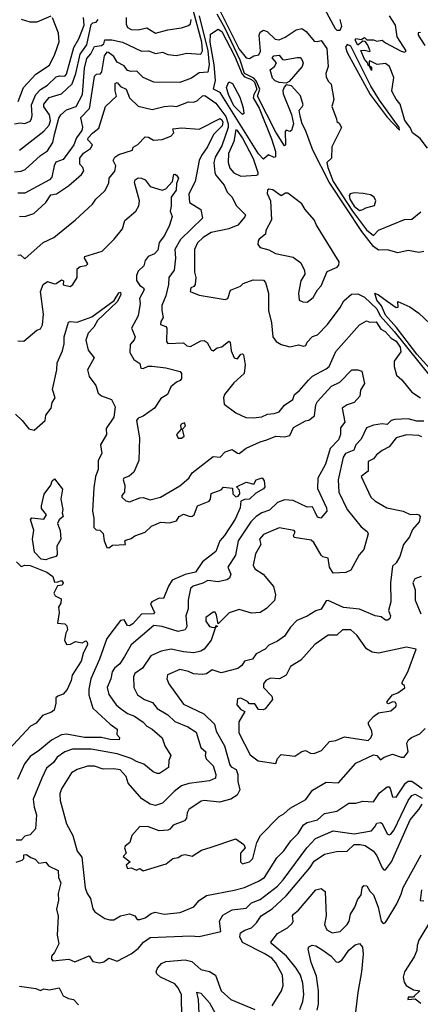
# Model space of a CAD drawing. Extents: x 1995148 to 2088947, y 769131 to 906009.
# Tile 149 of 256: x 2010806 to 2013104, y 822038 to 827683. Entities that reach past the tile are written whole.
import ezdxf

# ---------------------------------------------------------------- set-up
doc = ezdxf.new("R2010")
doc.units = 0

msp = doc.modelspace()

# ---------------------------------------------------------------- linework, layer by layer
at = {"layer": '0CON05XD'}
for points in [[(2010775, 826811.4), (2010815, 826814.4), (2010836.2, 826823.8), (2010925, 826904.3), (2010965, 826931.4), (2010995, 826978.6), (2011004.5, 827025.5), (2011030.9, 827119.1), (2011041.9, 827138.1), (2011074.5, 827165.5), (2011128.9, 827185), (2011165.7, 827255), (2011177, 827405), (2011190.1, 827459.9), (2011213.2, 827486.8), (2011235, 827528.6), (2011275.8, 827535), (2011288.1, 827545), (2011295, 827567.1), (2011335, 827567.1), (2011395, 827554.5), (2011505, 827503.5), (2011545, 827504.4), (2011585, 827489.2), (2011625, 827496.9), (2011655, 827484.3), (2011705, 827476.9), (2011765, 827490.6), (2011845, 827485.7), (2011854.7, 827505.3), (2011851, 827555), (2011779, 827825)], [(2013125, 826353.3), (2013095, 826348.8), (2013035, 826360), (2012975, 826346.2), (2012916.4, 826363.6), (2012865, 826361.9), (2012835, 826382.7), (2012768.7, 826468.7), (2012581.1, 826751.1), (2012487.3, 826935), (2012445, 827050), (2012426, 827085), (2012415, 827130), (2012408.6, 827165), (2012427.3, 827182.7), (2012431.5, 827195), (2012416, 827246), (2012365, 827304), (2012335, 827308.8), (2012322.9, 827297.1), (2012315.6, 827275), (2012317.6, 827257.6), (2012365, 827140), (2012376.7, 827085), (2012365, 827047.5), (2012355, 827042.5), (2012335, 827050), (2012328.3, 827041.7), (2012330, 826965), (2012325, 826960), (2012275, 827037.5), (2012169.6, 827245), (2012182.9, 827285), (2012163.2, 827333.2), (2012148.4, 827348.4), (2012095, 827375.2), (2012070.6, 827450.6), (2011985, 827633), (2011939, 827715)], [(2011957.8, 827727.8), (2012065, 827514.6), (2012105, 827464), (2012125, 827460), (2012150, 827475), (2012178.3, 827481.7), (2012186.9, 827503.1), (2012178.8, 827595), (2012185, 827610.8), (2012205, 827622.2), (2012225, 827616.1), (2012272.2, 827572.2), (2012295, 827567.3), (2012328.1, 827581.9), (2012392.2, 827625), (2012425, 827632.5), (2012448.8, 827615), (2012495, 827560.8), (2012512.3, 827557.7), (2012535, 827563.3), (2012568.1, 827518.1), (2012576, 827415), (2012563, 827375), (2012563.2, 827355), (2012575, 827331.2), (2012593, 827313), (2012607.5, 827225), (2012597.5, 827185), (2012622.5, 827115), (2012625, 827100), (2012639.3, 827089.3), (2012652.5, 827065), (2012595.8, 826955), (2012595, 826890), (2012568.8, 826865), (2012572.9, 826835), (2012605, 826754.8), (2012714.4, 826585), (2012795, 826478.4), (2012835, 826445.5), (2012863.6, 826476.4), (2013013, 826537), (2013055, 826539.4), (2013107.7, 826582.3)], [(2012555, 827744.6), (2012615, 827632.4), (2012625, 827622.3), (2012645, 827623.3), (2012654.1, 827645), (2012644.8, 827685)], [(2010775, 827086), (2010807.7, 827092.3), (2010835, 827088.6), (2010865, 827101.4), (2010874.3, 827115), (2010876.6, 827133.4), (2010873.5, 827195), (2010898.5, 827255), (2010925, 827283.3), (2010965, 827307.8), (2011015, 827354.5), (2011035, 827361.1), (2011065, 827359.4), (2011075, 827370.8), (2011117, 827523), (2011145, 827572.9), (2011175, 827652), (2011171.7, 827695)], [(2011834.9, 827705), (2011884.6, 827505), (2011893.5, 827425), (2011885, 827382.5), (2011835, 827379.1), (2011792.2, 827347.8), (2011725, 827322.9), (2011575, 827325.7), (2011515, 827350.8), (2011477.8, 827387.8), (2011445, 827385.5), (2011425, 827392.5), (2011405, 827418.1), (2011365, 827438.8), (2011345, 827471.2), (2011315, 827495.2), (2011305, 827496.1), (2011290.9, 827475), (2011275, 827383.3), (2011265, 827370), (2011245, 827368.8), (2011233.4, 827356.6), (2011205, 827172.5), (2011155, 827120), (2011166.3, 827066.3), (2011162.5, 827047.5), (2011131, 827005), (2011117.2, 826965), (2011102.7, 826947.3), (2011055, 826882), (2011013.6, 826866.4), (2011003.4, 826845), (2010989.7, 826780.3), (2010977.5, 826765), (2010835, 826687.8), (2010795, 826687.8)], [(2010796.6, 827213.4), (2010826.7, 827295), (2010899.1, 827370.9), (2010976.8, 827423.2), (2011008.1, 827485), (2011033, 827557), (2011027.5, 827605), (2010994.3, 827694.3)], [(2010805, 826934.4), (2010945, 827043.3), (2010975, 827077.8), (2010982.5, 827105), (2010977.3, 827137.3), (2010945, 827182.9), (2010945, 827198.1), (2010975, 827237.5), (2011045, 827257.3), (2011106.8, 827315), (2011128.2, 827375), (2011152.1, 827485), (2011190.8, 827539.2), (2011215, 827656), (2011225, 827665.7), (2011245, 827668.6), (2011255.9, 827684.1)], [(2010985, 827703.8), (2010905, 827668), (2010865, 827669.2), (2010816.7, 827685)], [(2011417.5, 827695), (2011417.4, 827657.4), (2011425, 827638.9), (2011445, 827626.5), (2011485, 827625.8), (2011535, 827637.1), (2011585, 827605.7), (2011655, 827625.6), (2011735, 827635.6), (2011775, 827649.4), (2011785, 827659.2), (2011789.1, 827685)], [(2013145, 826946.5), (2013102.6, 827002.6), (2013060, 827035), (2013045.6, 827065.6), (2013016, 827105), (2012989.5, 827199.5), (2012965, 827226.7), (2012944.2, 827265), (2012940, 827275), (2012945, 827300), (2012951.7, 827351.7), (2012926.7, 827415), (2012905, 827432.5), (2012857, 827427), (2012815, 827447.5), (2012810, 827445), (2012810, 827420), (2012825, 827410), (2012825, 827392.5), (2012810, 827420), (2012805, 827420), (2012803.6, 827433.6), (2012785, 827457.5), (2012763.9, 827506.1), (2012785, 827508.8), (2012815, 827500), (2012817.5, 827505), (2012800.7, 827540.7), (2012788.3, 827558.3), (2012775, 827560), (2012745, 827536.7), (2012730, 827565), (2012735, 827575.8), (2012765, 827570), (2012785, 827580), (2012797.5, 827567.5), (2012835, 827568), (2012855, 827560), (2012885, 827566.2), (2012905, 827550), (2012995, 827503.3), (2013015, 827497.5), (2013022.5, 827505), (2012971.2, 827585), (2012962.3, 827652.3), (2012928, 827705)], [(2012205, 826882.5), (2012175, 826913.6), (2011956.7, 827265), (2011918, 827285), (2011929.1, 827335), (2011921.5, 827425), (2011899.4, 827555), (2011900.3, 827599.7), (2011945, 827628.8), (2011965, 827615.4), (2012037.9, 827475), (2012081.3, 827371.3), (2012095.5, 827355.5), (2012135, 827340.5), (2012152.4, 827325), (2012165.9, 827285), (2012149.1, 827255), (2012145.7, 827235), (2012179.3, 827175), (2012250.4, 827000.4), (2012273.1, 826926.9), (2012273.8, 826896.2), (2012265, 826892.5), (2012232.5, 826907.5), (2012205, 826882.5)], [(2013105, 827610), (2013091.7, 827608.3), (2013092.5, 827595), (2013131.2, 827535)], [(2012985, 827050), (2012983.8, 827065), (2012870.8, 827220.8), (2012821.1, 827301.1), (2012705, 827530.8), (2012685, 827541.7), (2012674.8, 827525), (2012684.1, 827495), (2012816.7, 827255), (2012914.1, 827124.1), (2012985, 827050)], [(2012335, 827320), (2012295, 827322.2), (2012271.9, 827331.9), (2012257.1, 827347.1), (2012243.5, 827395), (2012266.9, 827415), (2012278.9, 827435), (2012255, 827463.8), (2012263.3, 827475), (2012295, 827478.8), (2012314, 827455), (2012323.2, 827453.2), (2012397, 827467), (2012415.3, 827465.3), (2012424.4, 827455), (2012432.2, 827435), (2012427.3, 827415), (2012351.4, 827328.6), (2012335, 827320)], [(2010805, 826555.8), (2010835, 826554.3), (2010887.3, 826572.7), (2010955, 826634), (2010985, 826678.2), (2011016.2, 826683.8), (2011085, 826730.8), (2011161.2, 826795), (2011173.9, 826816.1), (2011167.5, 826835), (2011150.6, 826855), (2011150.7, 826889.3), (2011172.2, 826917.8), (2011212.2, 826945), (2011224.2, 826965), (2011196, 826995), (2011199.2, 827005), (2011225, 827034.2), (2011259.7, 827060.3), (2011298.5, 827185), (2011361.3, 827245), (2011352.7, 827275), (2011352.6, 827317.4), (2011365, 827322.3), (2011385, 827299.6), (2011417.2, 827285), (2011434.8, 827234.8), (2011485, 827187.8), (2011565, 827168.1), (2011635, 827185.6), (2011675, 827190), (2011705, 827185.5), (2011775, 827212.5), (2011805, 827210), (2011825, 827219.2), (2011855, 827246), (2011867.5, 827247.5), (2011932, 827205), (2011987.9, 827127.9), (2012001.3, 827085), (2012001.2, 827065), (2011965, 826960), (2011927.1, 826895), (2011920, 826865), (2011925, 826807.5), (2011931.5, 826791.5), (2011978.8, 826735), (2011996, 826695), (2012024.3, 826665), (2012047.4, 826617.4), (2012101.2, 826565), (2012097.3, 826552.7), (2012056.7, 826505), (2012005, 826484.4), (2011905, 826463.5), (2011858.1, 826435), (2011826.3, 826403.7), (2011808, 826365), (2011808, 826235), (2011816, 826205), (2011812.5, 826165), (2011805, 826152.5), (2011787.5, 826145), (2011783.3, 826125), (2011835, 826102.9), (2011985, 826079.2), (2012000, 826085), (2012015, 826133.3), (2012072.5, 826155), (2012088.8, 826171.2), (2012145, 826192), (2012205, 826190), (2012215.9, 826175.9), (2012234, 826115), (2012232.9, 826015), (2012251.2, 825945), (2012258.8, 825865), (2012277.9, 825837.9), (2012305, 825821.4), (2012355, 825807.8), (2012405, 825818.1), (2012435, 825811.1), (2012448, 825815), (2012456, 825835), (2012485, 825866), (2012515, 825876.2), (2012572.5, 825935), (2012645, 826033.8), (2012665, 826072), (2012710.3, 826109.7), (2012745, 826111.4), (2012785, 826092.8), (2012855.6, 826025.6), (2012873.6, 825985), (2012955, 825896.2), (2013150.6, 825650.6)], [(2012085, 827138.8), (2012035, 827188.7), (2012004.2, 827255), (2011992, 827295), (2012005, 827327.5), (2012027.3, 827317.3), (2012069.5, 827239.5), (2012088.1, 827178.1), (2012091.2, 827145), (2012085, 827138.8)], [(2010795, 826332.5), (2010810, 826335), (2010835, 826312.5), (2010940, 826405), (2011002.5, 826435), (2011126.2, 826535), (2011223.3, 826625), (2011243.3, 826655), (2011295, 826701.2), (2011317.1, 826745), (2011320, 826775), (2011351.9, 826815), (2011356.9, 826845), (2011341.2, 826875), (2011351.2, 826895), (2011375, 826910), (2011453.3, 826935), (2011457, 826953), (2011483.4, 826966.6), (2011525, 827012), (2011545, 827010), (2011573, 826993), (2011623.8, 826996.2), (2011672.5, 827015), (2011690, 827035), (2011685, 827056.7), (2011735, 827062.5), (2011835, 827054.5), (2011955, 827116.3), (2011965, 827109.7), (2011971, 827095), (2011966.5, 827075), (2011917.5, 827025), (2011883.3, 826955), (2011847.9, 826905), (2011835.5, 826875), (2011812.2, 826755), (2011775.6, 826685), (2011780.6, 826635), (2011844.2, 826594.2), (2011854, 826545), (2011728, 826422), (2011695.7, 826365), (2011699.2, 826315), (2011692.8, 826247.2), (2011661.1, 826205), (2011659.1, 826165), (2011645, 826100), (2011621.9, 826045), (2011620.4, 826015), (2011629.2, 825975), (2011615, 825952.5), (2011614.2, 825935), (2011644.1, 825924.1), (2011649.2, 825915), (2011647.5, 825837.5), (2011655, 825826.2), (2011745, 825831.2), (2011765, 825814), (2011785, 825808.8), (2011845, 825842), (2011865, 825843.8), (2011881.7, 825831.7), (2011905, 825790), (2011915, 825783.8), (2011938.8, 825801.2), (2011965, 825808), (2012005, 825840), (2012013.8, 825833.8), (2012020, 825785), (2012037.1, 825745), (2012055, 825738.1), (2012074.4, 825765.6), (2012085, 825766.7), (2012090.7, 825760.7), (2012098.8, 825705), (2012092.9, 825655), (2012035, 825601.2), (2011981.2, 825535), (2011974.2, 825515), (2011979.5, 825479.5), (2012045, 825428.8), (2012102.5, 825402.5), (2012145, 825400), (2012195, 825405.8), (2012228.1, 825421.9), (2012265, 825424.4), (2012295, 825434.4), (2012325, 825473.8), (2012373.8, 825505), (2012382, 825535), (2012410, 825555), (2012463.4, 825616.6), (2012485, 825640), (2012565, 825680.6), (2012581.4, 825695), (2012619.5, 825780.5), (2012755, 825933.3), (2012795, 825956.7), (2012815, 825948.8), (2012850.9, 825950.9), (2012878.3, 825908.3), (2012902, 825895), (2012937.5, 825857.5), (2012965, 825840.4), (2012989.6, 825805), (2012991.7, 825778.3), (2012954.2, 825725), (2012954.3, 825695), (2012967.5, 825645), (2012997.6, 825617.6), (2013055, 825548), (2013105, 825514.5)], [(2012075, 826786.1), (2012165, 826790.8), (2012174.1, 826795.9), (2012174.3, 826805.7), (2012147.7, 826885), (2012085, 827005.9), (2012055, 827047.1), (2012045, 827052.5), (2012034.7, 826985), (2012004.7, 826915), (2012002.3, 826865), (2012011.2, 826831.2), (2012034.3, 826805), (2012075, 826786.1)], [(2010795, 825841.2), (2010829.3, 825840.7), (2010905, 825902.5), (2010925, 825910), (2010936.1, 825933.9), (2010942.5, 825995), (2010924.4, 826125), (2010941.2, 826165), (2010965, 826181.2), (2011005, 826168), (2011015, 826170), (2011045, 826192.5), (2011057.5, 826185), (2011055, 826162.5), (2011096.1, 826153.9), (2011110, 826165), (2011135.8, 826205), (2011135.9, 826254.1), (2011152, 826268), (2011187, 826273), (2011195.9, 826284.1), (2011177.5, 826315), (2011180, 826325), (2011278, 826355), (2011348, 826425), (2011395.5, 826484.5), (2011409.1, 826530.9), (2011472, 826585), (2011490, 826615), (2011492.2, 826645), (2011465, 826750), (2011468.8, 826765), (2011485, 826775.8), (2011505, 826774), (2011525.4, 826765.4), (2011555, 826726), (2011623.9, 826706.1), (2011645, 826713.8), (2011682.5, 826755), (2011690, 826795), (2011695, 826798.2), (2011705, 826792.2), (2011717.3, 826775), (2011705.5, 826744.5), (2011703.5, 826705), (2011674.5, 826665), (2011675.7, 826614.3), (2011668.8, 826585), (2011680, 826555), (2011666, 826505), (2011635.6, 826445), (2011605.6, 826405), (2011598.5, 826361.5), (2011579.4, 826340.6), (2011542.5, 826325), (2011525, 826302.5), (2011518.8, 826271.2), (2011485, 826241.2), (2011476.4, 826216.4), (2011475, 826187.5), (2011495, 826158.8), (2011516, 826146), (2011520, 826135), (2011493.8, 826085), (2011496.9, 826055), (2011485.5, 825985), (2011447.5, 825915), (2011468.1, 825865), (2011462.6, 825847.4), (2011438.7, 825821.3), (2011436.9, 825775), (2011461.2, 825735), (2011495, 825712), (2011500, 825685), (2011515, 825682.9), (2011543.6, 825696.4), (2011565, 825696.2), (2011645, 825687.1), (2011727, 825667), (2011734, 825655), (2011733.8, 825625), (2011725.9, 825614.1), (2011705.4, 825604.6), (2011672.1, 825577.9), (2011654, 825535), (2011615, 825512), (2011579.2, 825455), (2011515, 825409.4), (2011485, 825398.7), (2011476.5, 825385), (2011494, 825285), (2011488.8, 825155), (2011460.3, 825089.7), (2011433.2, 825066.8), (2011403.3, 825055), (2011398.8, 825045), (2011409.2, 825015), (2011406.7, 824975), (2011391.2, 824955), (2011392, 824945), (2011415, 824924), (2011435, 824918), (2011495, 824942.5), (2011515, 824942.9), (2011555, 824930.8), (2011614.2, 824945), (2011725, 825010.6), (2011777.1, 825055), (2011796.2, 825085), (2011915, 825178.8), (2011955, 825174.2), (2011985.4, 825204.6), (2012025, 825218.6), (2012055, 825197.1), (2012065, 825196.7), (2012105, 825226), (2012185, 825263.1), (2012223.9, 825273.9), (2012275, 825295.7), (2012325, 825291.1), (2012355, 825300), (2012376.2, 825345), (2012445, 825383.3), (2012465, 825386.7), (2012497.3, 825412.7), (2012505.5, 825475), (2012513.8, 825495), (2012595, 825582.5), (2012642.5, 825605), (2012711.2, 825675), (2012745.8, 825675.8), (2012768.3, 825668.3), (2012783.6, 825596.4), (2012760.5, 825559.5), (2012756.7, 825525), (2012725, 825487.5), (2012685, 825475.6), (2012656.7, 825455), (2012672, 825375), (2012646.5, 825343.5), (2012645.6, 825305), (2012635.2, 825274.8), (2012586.4, 825225), (2012559.6, 825135), (2012515.4, 825054.6), (2012514.6, 824994.6), (2012565.5, 824885), (2012567.8, 824865), (2012534.1, 824825.9), (2012515, 824830.8), (2012500.3, 824860.3), (2012485, 824890), (2012455, 824888), (2012375, 824927.1), (2012325, 824930.6), (2012284, 824915), (2012238.1, 824871.9), (2012195, 824856.2), (2012162.9, 824835), (2012132.2, 824805), (2012060, 824695), (2012043.3, 824613.3), (2012000, 824545), (2012017.8, 824505), (2012009.6, 824480.4), (2011995, 824470.9), (2011945, 824460.5), (2011885, 824468.6), (2011857, 824453), (2011801.2, 824435), (2011785, 824421.2), (2011773.1, 824355), (2011772.1, 824305), (2011758.2, 824265), (2011764.3, 824205), (2011754.4, 824185.6), (2011715, 824175.4), (2011623.3, 824205), (2011575, 824209.2), (2011445, 824099.6), (2011407.8, 824032.2), (2011379.8, 823990.2), (2011349.4, 823965), (2011335.7, 823945), (2011328.1, 823905), (2011307.8, 823855), (2011318.1, 823815), (2011359.2, 823755), (2011382, 823735), (2011425, 823704.4), (2011465, 823689.5), (2011515, 823655.8), (2011535, 823632.5), (2011566.7, 823615), (2011622.5, 823565), (2011639.3, 823519.3), (2011673.8, 823465), (2011662, 823435), (2011658.8, 823395), (2011607.9, 823362.1), (2011595, 823361.4), (2011571.5, 823371.5), (2011518.8, 823415), (2011475, 823429.6), (2011445, 823447.5), (2011365, 823473.2), (2011215, 823500.4), (2011108.5, 823501.5), (2011065, 823486.5), (2011020, 823455), (2010999.4, 823425), (2010958.6, 823391.4), (2010932.9, 823335), (2010882.9, 823215), (2010888.3, 823168.3), (2010902, 823125), (2010896.2, 823045), (2010865, 823010), (2010835, 823002.5), (2010815, 822980), (2010785, 822980)], [(2012455, 826064), (2012489.3, 826090.7), (2012513.8, 826135), (2012535, 826157.5), (2012570.7, 826239.3), (2012626.7, 826265), (2012636.2, 826275), (2012637.8, 826295), (2012508.2, 826505), (2012495.5, 826535.5), (2012442.9, 826595), (2012425, 826626.7), (2012345, 826688), (2012330.8, 826689.2), (2012305, 826673.3), (2012257.6, 826707.6), (2012235, 826711.2), (2012226.7, 826705), (2012226.1, 826686.1), (2012244.2, 826645), (2012250, 826535), (2012218.8, 826475), (2012215.9, 826454.1), (2012180, 826425), (2012173.3, 826415), (2012172.5, 826395), (2012186.2, 826376.2), (2012234.3, 826364.3), (2012273.4, 826343.4), (2012375, 826321.2), (2012419.1, 826289.1), (2012440, 826245), (2012442, 826225), (2012418, 826185), (2012406, 826115), (2012410, 826075), (2012430, 826065), (2012455, 826064)], [(2012755, 826588.5), (2012775, 826594), (2012792.5, 826605), (2012841.4, 826618.6), (2012849.2, 826645), (2012840, 826665), (2012818.3, 826678.3), (2012776.9, 826686.9), (2012725, 826691.2), (2012701.4, 826685), (2012695.4, 826674.6), (2012699, 826655), (2012725, 826614.7), (2012755, 826588.5)], [(2010781.9, 825421.9), (2010820.8, 825385), (2010857.8, 825337.8), (2010889.5, 825330.5), (2010951.2, 825385), (2010956.2, 825415), (2010986, 825455), (2010992.1, 825487.9), (2011009.4, 825515), (2010993.5, 825563.5), (2011019.6, 825675), (2011020.8, 825715), (2011050.9, 825785), (2011060.8, 825825), (2011061.8, 825865), (2011085, 825948.8), (2011095, 825953.1), (2011135, 825948.7), (2011220.1, 825979.9), (2011347.1, 826072.9), (2011375, 826117.5), (2011385, 826121.2), (2011386.2, 826106.2), (2011365.3, 826065), (2011252.2, 825957.8), (2011230.2, 825919.8), (2011199.2, 825885), (2011184.5, 825845), (2011198.9, 825788.9), (2011232.5, 825745), (2011193.8, 825675), (2011205, 825637.5), (2011242.5, 825585), (2011255, 825542.5), (2011275, 825526.7), (2011333.3, 825505), (2011353.8, 825463.8), (2011346, 825405), (2011301.2, 825338.8), (2011304.5, 825305), (2011268.8, 825245), (2011277.1, 825195), (2011255.8, 825155), (2011256.7, 825105), (2011241.4, 825065), (2011230.7, 824999.3), (2011223.5, 824865), (2011231.1, 824825), (2011231.4, 824771.4), (2011245, 824757.5), (2011265, 824756.7), (2011285, 824736.7), (2011290.8, 824695), (2011305, 824656.7), (2011317.5, 824655), (2011338.8, 824671.2), (2011412.5, 824675), (2011408.8, 824695), (2011415, 824699.2), (2011445, 824709.2), (2011465.6, 824724.4), (2011525.6, 824744.4), (2011561.4, 824778.6), (2011615, 824802), (2011665, 824798.8), (2011705, 824810), (2011720, 824835), (2011745, 824848.1), (2011784.5, 824834.5), (2011795, 824836.7), (2011807.1, 824845), (2011825, 824895.7), (2011892.5, 824922.5), (2011901.1, 824935), (2011905, 824966.2), (2011962.5, 824987.5), (2011975, 825002.5), (2012027.5, 824997.5), (2012028.6, 824965), (2012045, 824946.9), (2012059.1, 824950.9), (2012069.4, 824965), (2012066, 824986), (2012050, 825005), (2012105, 825032.5), (2012149.7, 825020.3), (2012163.3, 825045), (2012196.2, 825056.2), (2012209.3, 825039.3), (2012212, 825005), (2012205, 824994), (2012161.2, 824968.8), (2012125, 824933.8), (2012095, 824932.5), (2012075, 824922), (2012070, 824885), (2012041.3, 824818.7), (2011981.1, 824725), (2011954.7, 824695.3), (2011930.6, 824635), (2011855, 824574.2), (2011815, 824516.5), (2011755, 824502.5), (2011680.9, 824469.1), (2011658.9, 824435), (2011630, 824365), (2011605, 824367.5), (2011563.8, 824345), (2011556, 824335), (2011580, 824285), (2011573.8, 824276.2), (2011504.6, 824275.4), (2011455, 824220), (2011435, 824208.8), (2011425, 824210), (2011405, 824243.3), (2011385, 824239.2), (2011305, 824135.6), (2011263.4, 824016.6), (2011214.5, 823905), (2011201.5, 823845), (2011202.9, 823812.9), (2011225.6, 823735.6), (2011324.2, 823644.2), (2011365.8, 823615), (2011364, 823585), (2011377.5, 823567.5), (2011376, 823555), (2011325, 823555.5), (2011275, 823568.2), (2011177.9, 823567.9), (2011075, 823586.2), (2011045, 823583.5), (2010987.8, 823552.2), (2010919.4, 823495), (2010865, 823459.2), (2010833.9, 823416.1), (2010792.2, 823327.8)], [(2013265.2, 825565.2), (2013085.2, 825765), (2012967.4, 825917.4), (2012905, 825988.5), (2012881.6, 826041.6), (2012854.7, 826075), (2012842.5, 826115), (2012865, 826106.2), (2012915, 826068.8), (2012965, 826033.8), (2012977.5, 826035), (2012975, 826067.5), (2013045, 826036), (2013095, 826000.9), (2013191.6, 825911.6)], [(2013125, 825380.8), (2013085, 825380.9), (2013034.6, 825394.6), (2012958.2, 825391.8), (2012938, 825385), (2012915, 825363.1), (2012885, 825366), (2012835, 825359.2), (2012795, 825342.5), (2012765, 825278.8), (2012734.1, 825245.9), (2012723.8, 825215), (2012675, 825196.7), (2012661.2, 825175), (2012632.9, 825045), (2012637.1, 824975), (2012684.3, 824875), (2012765, 824776), (2012799.1, 824749.1), (2012804.2, 824735), (2012780.8, 824645), (2012754.2, 824615.8), (2012705, 824527.5), (2012676.4, 824513.6), (2012605, 824510), (2012582.5, 824545), (2012575, 824596.2), (2012545, 824604.2), (2012535, 824614), (2012492.5, 824685), (2012478.5, 824698.5), (2012381.2, 824715), (2012376, 824725), (2012386.7, 824745), (2012380, 824755), (2012295, 824769.5), (2012245, 824749.4), (2012205, 824731.4), (2012182, 824705), (2012188.8, 824675), (2012159.4, 824620.6), (2012145.4, 824555), (2012155.6, 824535), (2012203.6, 824505), (2012262.7, 824432.7), (2012274.3, 824385), (2012266.9, 824353.1), (2012222.4, 824307.6), (2012185, 824284), (2012135, 824281.2), (2012065, 824302.5), (2012006.8, 824283.2), (2011945, 824220), (2011935, 824270), (2011926.4, 824286.4), (2011915, 824286.7), (2011873.3, 824255), (2011873.8, 824235), (2011895, 824203.8), (2011915, 824197.5), (2011930, 824200), (2011935, 824210), (2011940, 824205), (2011930, 824200), (2011905, 824126.7), (2011864.2, 824075), (2011845, 824063.1), (2011805, 824052.7), (2011745, 824058.2), (2011675, 824073.5), (2011617.8, 824062.2), (2011558.8, 824035), (2011509.4, 823965), (2011465.5, 823934.5), (2011459.2, 823915), (2011460, 823855), (2011481.7, 823811.7), (2011521.2, 823785), (2011567.8, 823767.8), (2011595, 823734.3), (2011655, 823697.1), (2011695, 823659.2), (2011769.8, 823629.8), (2011817.8, 823597.8), (2011845, 823510), (2011873.8, 823485), (2011869.2, 823465), (2011875.8, 823445), (2011915.5, 823405), (2011930.6, 823355), (2011930, 823335), (2011895, 823320), (2011776.9, 823303.1), (2011735, 823290), (2011691.8, 823258.2), (2011625, 823192), (2011585, 823177.1), (2011554.6, 823184.6), (2011505.8, 823215.8), (2011427.5, 823305), (2011415.8, 823345), (2011381.7, 823381.7), (2011345, 823388.1), (2011285, 823387.1), (2011235, 823404.2), (2011195, 823402.5), (2011135.7, 823384.3), (2011103.8, 823365), (2011045, 823273.8), (2011036.9, 823245), (2011037.5, 823207.5), (2011075, 823072.5), (2011110, 823005), (2011136.1, 822916.1), (2011162.3, 822882.3), (2011182.2, 822705), (2011192.6, 822672.6), (2011212.5, 822645), (2011226.1, 822586.1), (2011237.7, 822567.7), (2011295, 822530), (2011322.3, 822522.3), (2011345, 822523.3), (2011384.2, 822545.8), (2011435, 822556.2), (2011465.8, 822545.8), (2011480, 822525), (2011495, 822523.8), (2011525, 822533.8), (2011560.5, 822559.5), (2011583.9, 822566.1), (2011635, 822554.3), (2011725.7, 822564.3), (2011805, 822596.9), (2011835, 822633.3), (2011877.5, 822662.5), (2012037.2, 822692.8), (2012095, 822708.5), (2012175, 822743.5), (2012209.4, 822765), (2012282, 822878), (2012321.3, 822918.7), (2012360.8, 822975), (2012402.8, 823017.2), (2012435, 823067.5), (2012455, 823080.5), (2012515, 823095.6), (2012555, 823131.9), (2012625, 823146.1), (2012695, 823190.5), (2012735, 823190.8), (2012775, 823202), (2012835, 823198.8), (2012870, 823250), (2012915, 823284.2), (2012925, 823284), (2012931.4, 823275), (2012945, 823227.5), (2012965, 823226.2), (2013018.7, 823305), (2013035, 823318.1), (2013055, 823316.9), (2013081.1, 823301.1), (2013114.6, 823274.6)], [(2011735, 825284), (2011748.8, 825295), (2011740, 825335), (2011756.7, 825355), (2011751.7, 825371.7), (2011732.5, 825365), (2011727.5, 825355), (2011732.5, 825335), (2011706.2, 825305), (2011714.4, 825284.4), (2011735, 825284)], [(2013112.1, 825292.1), (2013095, 825298.9), (2013025, 825303.3), (2012965, 825285.8), (2012925.7, 825235), (2012885, 825212.7), (2012852.5, 825187.5), (2012836.2, 825165), (2012805, 825149.2), (2012804.2, 825095), (2012764.6, 825065), (2012820.8, 824945), (2012843.7, 824923.7), (2012912.5, 824885), (2013006.1, 824866.1), (2013047, 824847), (2013085, 824848.8), (2013096.7, 824845), (2013104, 824834), (2013097.1, 824805), (2013059.3, 824760.7), (2013042.3, 824717.7), (2013007.5, 824675), (2012986, 824605), (2012965, 824570), (2012945, 824550), (2012934.2, 824455), (2012935.8, 824345), (2012922, 824295), (2012932.5, 824265), (2012929.4, 824250.6), (2012918.8, 824241.2), (2012905, 824241.2), (2012878.8, 824258.8), (2012845, 824266), (2012755, 824304.3), (2012663.5, 824313.5), (2012575, 824354), (2012565, 824352), (2012535, 824302.9), (2012505, 824294.2), (2012455, 824262.5), (2012395, 824238), (2012359.7, 824200.3), (2012325, 824148.8), (2012285, 824120.8), (2012235, 824098), (2012215, 824074), (2012162.7, 824047.3), (2012142.3, 824017.7), (2012095, 824006.2), (2012080.3, 823979.7), (2012057.3, 823962.7), (2011961.2, 823938.8), (2011910, 823955), (2011876.8, 823933.2), (2011855, 823929.4), (2011802.4, 823932.4), (2011775, 823946.9), (2011725, 823957.9), (2011653.1, 823926.9), (2011650, 823905), (2011662, 823875), (2011745, 823758), (2011862.9, 823702.9), (2011923.8, 823645), (2011932.9, 823605), (2011980.2, 823520.2), (2012011.4, 823411.4), (2012019.5, 823399.5), (2012047.1, 823385), (2012056.5, 823355), (2012057.1, 823315), (2012067.9, 823267.9), (2012052.6, 823237.4), (2012016.7, 823213.3), (2011952.7, 823197.3), (2011865, 823207.5), (2011846.9, 823203.1), (2011776.2, 823155), (2011766, 823135), (2011762.9, 823105), (2011750.9, 823089.1), (2011686.7, 823065), (2011667.7, 823042.3), (2011655, 823036.7), (2011605, 823032), (2011545.6, 823055.6), (2011495, 823058), (2011450, 823005), (2011436.7, 822965), (2011410, 822945), (2011407.5, 822935), (2011416.7, 822905), (2011400, 822885), (2011440, 822855), (2011417.5, 822835), (2011425, 822817.5), (2011445, 822820), (2011475, 822807.5), (2011495, 822817.5), (2011515, 822803.3), (2011645.8, 822844.2), (2011685, 822873.3), (2011715, 822880), (2011736.1, 822893.9), (2011755, 822896.7), (2011795, 822888), (2011848.3, 822921.7), (2011905, 822939.2), (2012045, 822987.5), (2012092.5, 822955), (2012100, 822935), (2012073.3, 822905), (2012072.5, 822855), (2012085, 822843.3), (2012125, 822854.2), (2012143.8, 822875), (2012166.2, 822965), (2012186.7, 823005), (2012294.5, 823115.5), (2012320.3, 823129.7), (2012357.2, 823162.8), (2012448.2, 823211.8), (2012485.7, 823265), (2012565, 823312.5), (2012635, 823308.5), (2012735, 823420.8), (2012835, 823468), (2012854.1, 823464.1), (2012875, 823440), (2012897.5, 823455), (2012945, 823472.5), (2012995, 823454.2), (2013012.5, 823455), (2013034, 823486), (2013027.8, 823535), (2013036.5, 823553.5), (2013052.9, 823567.1), (2013101.5, 823588.5), (2013131.4, 823618.6)], [(2010955, 824585.7), (2010929.3, 824589.3), (2010890.2, 824630.2), (2010879.1, 824705), (2010887.3, 824757.3), (2010867.5, 824815), (2010875, 824827.5), (2010945, 824820), (2010958.8, 824845), (2010931.4, 824881.4), (2010930, 824895), (2010946.4, 824963.6), (2010983.8, 825015), (2010991.7, 825038.3), (2011005, 825050), (2011051.7, 824991.7), (2011042, 824935), (2011053.3, 824875), (2011048.8, 824855), (2011056, 824835), (2011032.5, 824815), (2011022.5, 824795), (2011037.1, 824755), (2011042, 824705), (2011018.8, 824665), (2011020, 824615), (2011012.5, 824605), (2010975, 824593.1), (2010955, 824585.7)], [(2010788, 824575), (2010815, 824548), (2010835, 824555.6), (2010865, 824554.4), (2010961.2, 824515), (2010995, 824490), (2011005, 824457.5), (2011025, 824460), (2011045, 824467.5), (2011055.8, 824454.2), (2011048.8, 824441.2), (2011023.3, 824436.7), (2011000.8, 824395), (2011009.7, 824379.7), (2011043.6, 824363.6), (2011041.7, 824338.3), (2011028, 824315), (2011032, 824285), (2011023, 824223), (2011065, 824220), (2011077, 824207), (2011080, 824185), (2011070, 824165), (2011062.5, 824125), (2011075, 824100), (2011097, 824103), (2011125, 824117.5), (2011165, 824110), (2011185, 824122.5), (2011192.5, 824115), (2011195, 824100), (2011170.5, 824049.5), (2011159.2, 824005), (2011107.5, 823925), (2011101.1, 823895), (2011077.8, 823842.2), (2011054.6, 823815.4), (2011023.8, 823805), (2011012.9, 823795), (2011014, 823765), (2011004, 823725), (2010987.9, 823712.1), (2010935.7, 823694.3), (2010900.9, 823649.1), (2010868.1, 823631.9), (2010745, 823500.8)], [(2013110, 824490), (2013072.7, 824477.3), (2013061.5, 824455), (2013075.6, 824415), (2013075.6, 824355), (2013107.2, 824277.2)], [(2012275, 823418.8), (2012285, 823447.5), (2012305, 823470), (2012385, 823460), (2012425, 823488), (2012445, 823493.8), (2012475, 823477.5), (2012495, 823476.7), (2012537.3, 823492.7), (2012583.3, 823545), (2012619.6, 823550.4), (2012668.5, 823571.5), (2012805, 823550.9), (2012820, 823565), (2012828.2, 823585), (2012826.2, 823605), (2012806.2, 823645), (2012806.7, 823655), (2012835, 823687.5), (2012865, 823710), (2012935, 823720), (2012963.8, 823745), (2012967.2, 823757.2), (2012960, 823770), (2012945, 823772.5), (2012921.7, 823761.7), (2012913.8, 823763.8), (2012913.3, 823775), (2012945, 823812.5), (2012975, 823823.8), (2013015, 823852.5), (2013013.6, 823863.6), (2013000, 823875), (2013000, 823885), (2013033.1, 823945), (2013080, 824075), (2013025, 824086.2), (2012865, 824050.8), (2012827.7, 824057.7), (2012795, 824076.7), (2012740, 824155), (2012705.4, 824185.4), (2012657.5, 824185), (2012625, 824153.8), (2012575, 824153.8), (2012498.8, 824101.2), (2012418.9, 824011.1), (2012359.2, 823975), (2012335, 823924.3), (2012296.6, 823903.4), (2012245, 823908.2), (2012217.8, 823895), (2012205.4, 823875), (2012203.9, 823855), (2012252, 823805), (2012256.2, 823785), (2012215, 823732.5), (2012203, 823727), (2012175, 823728.8), (2012155, 823760), (2012125, 823760), (2012112.5, 823775), (2012075, 823793.8), (2012055, 823790), (2012051.2, 823755), (2012075, 823727.5), (2012096.7, 823716.7), (2012062.1, 823657.9), (2012063.6, 823593.6), (2012128.8, 823468.8), (2012173.1, 823433.1), (2012275, 823418.8)], [(2010785, 822852.5), (2010820, 822865), (2010830, 822875), (2010830, 822895), (2010845, 822897.5), (2010869.3, 822879.3), (2010895, 822870), (2010915, 822847.5), (2010955, 822852.5), (2010971.7, 822831.7), (2011025.8, 822805), (2011027.5, 822765), (2011041.2, 822735), (2011027.1, 822672.9), (2011028.6, 822635), (2011017.3, 822582.7), (2011025.9, 822544.1), (2011021.2, 822435), (2011030, 822385), (2011006.2, 822335), (2010988, 822315), (2010987.7, 822297.7), (2010995, 822286.7), (2011087.8, 822297.8), (2011122.5, 822282.5), (2011205, 822315.7), (2011225, 822283.3), (2011263.6, 822276.4), (2011287.7, 822282.3), (2011317.1, 822302.9), (2011365, 822286.2), (2011445, 822328), (2011485, 822358.8), (2011516.2, 822395), (2011555, 822421.4), (2011785, 822430.8), (2011835, 822426.2), (2011960, 822455), (2011952.5, 822515), (2011971.7, 822548.3), (2012025, 822579.4), (2012105, 822590), (2012135, 822620.5), (2012185, 822638.5), (2012285, 822716.2), (2012318.1, 822751.9), (2012452.9, 822935), (2012502, 822988), (2012605, 823032.2), (2012725, 823016.2), (2012825, 823032.3), (2012843.1, 823055), (2012853.9, 823076.1), (2012875, 823080), (2012885, 823074), (2012915, 823016.2), (2012925, 823008.8), (2012935, 823014), (2012955, 823037.5), (2013035, 823207.1), (2013055, 823235.6), (2013075, 823242), (2013115, 823219.8)], [(2012255, 822030), (2012308, 822115), (2012317.5, 822145), (2012313.1, 822205), (2012275.4, 822275), (2012251.8, 822301.8), (2012208.8, 822328.8), (2012085, 822392.9), (2012068.5, 822425), (2012072.6, 822447.4), (2012096.7, 822463.3), (2012135, 822476), (2012164, 822505), (2012191.2, 822545), (2012253.9, 822586.1), (2012335, 822659.2), (2012470.3, 822819.7), (2012495, 822859.4), (2012555, 822898.6), (2012623.9, 822913.9), (2012685, 822916.2), (2012725, 822954.2), (2012760, 822955), (2012788.3, 822948.3), (2012835, 822916), (2012855, 822888.8), (2012885, 822821.2), (2012895, 822810), (2012905, 822808.8), (2012938.7, 822855), (2013046.1, 823095), (2013095, 823155.6), (2013114.6, 823185)], [(2012412.2, 822007.8), (2012430.5, 822055), (2012436.5, 822095), (2012430.6, 822159.4), (2012416.9, 822205), (2012391.8, 822245), (2012335.7, 822315), (2012252.5, 822385), (2012247.5, 822395), (2012285, 822444.2), (2012342.6, 822477.4), (2012368.3, 822501.7), (2012374.2, 822515), (2012371.4, 822545), (2012377.5, 822555), (2012405, 822577.5), (2012505, 822693.8), (2012535, 822701.2), (2012557.5, 822685), (2012563.5, 822545), (2012553.8, 822495), (2012567.5, 822465), (2012598.8, 822448.8), (2012645, 822456), (2012685, 822496), (2012695.6, 822515), (2012704.3, 822555), (2012728.6, 822595), (2012743.6, 822636.4), (2012764.2, 822665), (2012770, 822705), (2012780.5, 822719.5), (2012798, 822718), (2012815, 822686.2), (2012835.5, 822665.5), (2012862.5, 822595), (2012878.8, 822515), (2012890.7, 822500.7), (2012902.5, 822505), (2012915, 822522.5), (2012970, 822615), (2012995, 822670), (2013005, 822707.5), (2013110, 822895)], [(2013110.4, 822695), (2013103.1, 822633.1), (2013125, 822630.8)], [(2013174.2, 822535.8), (2013096.7, 822405), (2013085.7, 822375), (2013084.2, 822345.8), (2013069.3, 822310.7), (2013013.3, 822225), (2013005.9, 822194.1), (2013011.4, 822165), (2013022.9, 822145), (2013065, 822120.5), (2013102.5, 822115), (2013070, 822085), (2013065, 822080), (2013035, 822080), (2013033.6, 822065), (2013075, 822070), (2013107.5, 822045)], [(2012512.2, 822005), (2012520.7, 822039.3), (2012519.6, 822115), (2012508.9, 822198.9), (2012477.5, 822277.5), (2012461.2, 822355), (2012465, 822367.5), (2012483.6, 822376.4), (2012505, 822373.8), (2012545, 822348.6), (2012592, 822315), (2012622.1, 822282.1), (2012635, 822279.2), (2012655, 822292.5), (2012695, 822349.2), (2012731.2, 822378.8), (2012755, 822385.8), (2012771.9, 822365), (2012777.1, 822325), (2012767.6, 822225), (2012745.3, 822105), (2012722.9, 821915)], [(2011736.9, 821955), (2011733.6, 822095), (2011712.9, 822135), (2011695, 822155.5), (2011613.3, 822193.3), (2011592.3, 822212.3), (2011588.8, 822225), (2011596, 822245), (2011618.7, 822271.3), (2011645, 822284.3), (2011755, 822292.2), (2011793, 822283), (2011845, 822237.1), (2011895.6, 822225.6), (2011930, 822205), (2011962.5, 822115), (2012016.7, 822065), (2012155, 822009.2)], [(2010805, 822141.2), (2010898.1, 822128.1), (2010925, 822116.7), (2010945, 822126.2), (2010975, 822120.4), (2011031.7, 822131.7), (2011055, 822086.7), (2011085, 822071.2), (2011115, 822065.7), (2011143.3, 822035)], [(2011834.5, 821985), (2011831.9, 822065), (2011822.5, 822107.5), (2011845, 822102), (2011895, 822045.7), (2011965, 821917.5)]]:
    msp.add_lwpolyline(points, dxfattribs=at)

doc.saveas('drawing.dxf')
